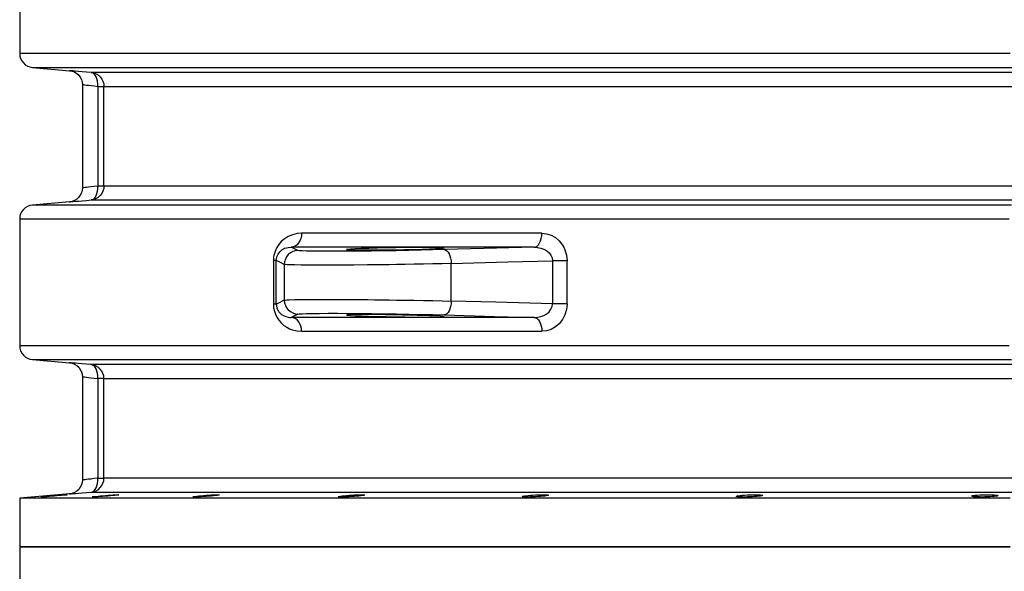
# Model space of a CAD drawing. Header units: millimetres. Extents: x 196 to 1773810, y -221320 to 153872.
# Tile 47 of 256: x 1114445 to 1115152, y -201662 to -201266. Entities that reach past the tile are written whole.
import ezdxf

# ---------------------------------------------------------------- set-up
doc = ezdxf.new("R2010")
doc.units = ezdxf.units.MM
doc.layers.add('00_Основной', color=163, linetype='Continuous', lineweight=40)

msp = doc.modelspace()

# ---------------------------------------------------------------- linework, layer by layer
at = {"layer": '00_Основной', "color": 252, "lineweight": 25, "ltscale": 10}
for p, q in [((1114444.64, -201199.16, 0.2), (1114444.64, -201290.35, 0.2)), ((1114453.77, -201300.31, 0.2), (1114480.51, -201302.64, 0.2)), ((1114489.64, -201312.56, 0.2), (1114489.64, -201386.95, 0.2)), ((1114500.72, -201313.91, 0.2), (1114500.72, -201385.6, 0.2)), ((1114505.15, -201385.6, 0.2), (1114505.15, -201313.91, 0.2)), ((1114480.51, -201396.85, 0.2), (1114453.77, -201399.2, 0.2)), ((1114444.64, -201409.16, 0.2), (1114444.64, -201500.33, 0.2)), ((1114644.5, -201431.9, 0.2), (1114639.64, -201429.51, 0.2)), ((1114626.87, -201439.09, 0.2), (1114626.87, -201470.4, 0.2)), ((1114628.96, -201470.4, 0.2), (1114628.96, -201439.09, 0.2)), ((1114634.69, -201441.9, 0.2), (1114634.69, -201467.61, 0.2)), ((1114754.65, -201468.22, 0.2), (1114754.65, -201441.28, 0.2)), ((1114827.26, -201439.29, 0.2), (1114827.26, -201470.22, 0.2)), ((1114837.75, -201470.22, 0.2), (1114837.75, -201439.29, 0.2)), ((1114644.5, -201477.62, 0.2), (1114639.64, -201480, 0.2)), ((1114453.77, -201510.3, 0.2), (1114480.51, -201512.64, 0.2)), ((1114489.64, -201522.56, 0.2), (1114489.64, -201596.95, 0.2)), ((1114500.72, -201523.91, 0.2), (1114500.72, -201595.58, 0.2)), ((1114505.15, -201595.58, 0.2), (1114505.15, -201523.91, 0.2)), ((1114480.51, -201606.86, 0.2), (1114444.64, -201610, 0.2)), ((1114444.64, -201610, 0.2), (1114444.64, -201645, 0.2)), ((1114444.64, -201645, 0.2), (1114444.64, -201680, 0.2))]:
    msp.add_line(p, q, dxfattribs=at)
at = {"layer": '00_Основной', "color": 252, "lineweight": 25, "ltscale": 10, "elevation": 0.2}
for points in [[(1114444.64, -201290.35), (1114444.81, -201292.18), (1114445.32, -201293.96), (1114446.15, -201295.62), (1114447.26, -201297.09), (1114448.64, -201298.33), (1114450.22, -201299.31), (1114451.95, -201299.97), (1114453.77, -201300.31)], [(1115156.1, -201290.35), (1115133.76, -201290.35), (1115111.54, -201290.35), (1115089.46, -201290.35), (1115067.55, -201290.35), (1115045.8, -201290.35), (1115024.23, -201290.35), (1115002.86, -201290.35), (1114981.71, -201290.35), (1114960.78, -201290.35), (1114940.1, -201290.35), (1114919.66, -201290.35), (1114899.51, -201290.35), (1114879.64, -201290.35), (1114860.07, -201290.35), (1114840.81, -201290.35), (1114821.87, -201290.35), (1114803.26, -201290.35), (1114785.02, -201290.35), (1114767.14, -201290.35), (1114749.62, -201290.35), (1114732.49, -201290.35), (1114715.77, -201290.35), (1114699.46, -201290.35), (1114683.57, -201290.35), (1114668.1, -201290.35), (1114653.09, -201290.35), (1114638.53, -201290.35), (1114624.43, -201290.35), (1114610.8, -201290.35), (1114597.65, -201290.35), (1114585, -201290.35), (1114572.84, -201290.35), (1114561.2, -201290.35), (1114550.06, -201290.35), (1114539.47, -201290.35), (1114529.39, -201290.35), (1114519.85, -201290.35), (1114510.86, -201290.35), (1114502.42, -201290.35), (1114494.54, -201290.35), (1114487.23, -201290.35), (1114480.47, -201290.35), (1114474.29, -201290.35), (1114468.67, -201290.35), (1114463.65, -201290.35), (1114459.2, -201290.35), (1114455.35, -201290.35), (1114452.08, -201290.35), (1114449.41, -201290.35), (1114447.32, -201290.35), (1114445.83, -201290.35), (1114444.94, -201290.35), (1114444.64, -201290.35)], [(1114453.77, -201300.31), (1114454.07, -201300.31), (1114454.94, -201300.31), (1114456.42, -201300.31), (1114458.48, -201300.31), (1114461.14, -201300.31), (1114464.37, -201300.31), (1114468.18, -201300.31), (1114472.58, -201300.31), (1114477.56, -201300.31), (1114483.11, -201300.31), (1114489.22, -201300.31), (1114495.91, -201300.31), (1114503.14, -201300.31), (1114510.95, -201300.31), (1114519.3, -201300.31), (1114528.19, -201300.31), (1114537.63, -201300.31), (1114547.6, -201300.31), (1114558.1, -201300.31), (1114569.1, -201300.31), (1114580.63, -201300.31), (1114592.65, -201300.31), (1114605.17, -201300.31), (1114618.18, -201300.31), (1114631.67, -201300.31), (1114645.61, -201300.31), (1114660.03, -201300.31), (1114674.89, -201300.31), (1114690.19, -201300.31), (1114705.91, -201300.31), (1114722.05, -201300.31), (1114738.6, -201300.31), (1114755.55, -201300.31), (1114772.88, -201300.31), (1114790.58, -201300.31), (1114808.64, -201300.31), (1114827.04, -201300.31), (1114845.78, -201300.31), (1114864.84, -201300.31), (1114884.2, -201300.31), (1114903.87, -201300.31), (1114923.81, -201300.31), (1114944.02, -201300.31), (1114964.5, -201300.31), (1114985.2, -201300.31), (1115006.14, -201300.31), (1115027.28, -201300.31), (1115048.61, -201300.31), (1115070.14, -201300.31), (1115091.83, -201300.31), (1115113.68, -201300.31), (1115135.66, -201300.31), (1115157.76, -201300.31)], [(1114480.51, -201302.64), (1114482.22, -201302.95), (1114483.94, -201303.58), (1114485.58, -201304.56), (1114487.02, -201305.86), (1114488.17, -201307.39), (1114489.01, -201309.1), (1114489.48, -201310.86), (1114489.64, -201312.6)], [(1114496.03, -201303.95), (1114492.62, -201303.67), (1114489.54, -201303.4), (1114486.88, -201303.17), (1114484.63, -201302.99), (1114482.85, -201302.84), (1114481.57, -201302.73), (1114480.78, -201302.66), (1114480.51, -201302.64)], [(1115168.7, -201303.95), (1115148.12, -201303.95), (1115127.66, -201303.95), (1115107.31, -201303.95), (1115087.1, -201303.95), (1115067.05, -201303.95), (1115047.16, -201303.95), (1115027.43, -201303.95), (1115007.9, -201303.95), (1114988.57, -201303.95), (1114969.45, -201303.95), (1114950.55, -201303.95), (1114931.9, -201303.95), (1114913.5, -201303.95), (1114895.35, -201303.95), (1114877.48, -201303.95), (1114859.9, -201303.95), (1114842.62, -201303.95), (1114825.64, -201303.95), (1114808.99, -201303.95), (1114792.66, -201303.95), (1114776.69, -201303.95), (1114761.06, -201303.95), (1114745.78, -201303.95), (1114730.9, -201303.95), (1114716.38, -201303.95), (1114702.27, -201303.95), (1114688.55, -201303.95), (1114675.23, -201303.95), (1114662.35, -201303.95), (1114649.89, -201303.95), (1114637.85, -201303.95), (1114626.26, -201303.95), (1114615.13, -201303.95), (1114604.46, -201303.95), (1114594.25, -201303.95), (1114584.51, -201303.95), (1114575.25, -201303.95), (1114566.48, -201303.95), (1114558.18, -201303.95), (1114550.39, -201303.95), (1114543.09, -201303.95), (1114536.31, -201303.95), (1114530.03, -201303.95), (1114524.27, -201303.95), (1114519.02, -201303.95), (1114514.29, -201303.95), (1114510.1, -201303.95), (1114506.42, -201303.95), (1114503.27, -201303.95), (1114500.66, -201303.95), (1114498.59, -201303.95), (1114497.04, -201303.95), (1114496.03, -201303.95)], [(1114496.03, -201303.95), (1114497.85, -201304.29), (1114499.58, -201304.95), (1114501.16, -201305.91), (1114502.52, -201307.17), (1114503.64, -201308.64), (1114504.47, -201310.28), (1114504.98, -201312.08), (1114505.15, -201313.91)], [(1114500.72, -201313.91), (1114500.73, -201312.04), (1114500.55, -201310.22), (1114500.15, -201308.53), (1114499.6, -201307.04), (1114498.87, -201305.8), (1114498.02, -201304.85), (1114497.05, -201304.23), (1114496.03, -201303.95)], [(1114489.64, -201312.6), (1114489.82, -201312.63), (1114490.38, -201312.68), (1114491.29, -201312.8), (1114492.59, -201312.95), (1114494.1, -201313.13), (1114495.96, -201313.35), (1114498.18, -201313.61), (1114500.72, -201313.91)], [(1114500.72, -201313.91), (1114501.66, -201313.91), (1114502.51, -201313.91), (1114503.26, -201313.91), (1114503.89, -201313.91), (1114504.4, -201313.91), (1114504.8, -201313.91), (1114505.04, -201313.91), (1114505.15, -201313.91)], [(1114505.15, -201313.91), (1114506.15, -201313.91), (1114507.68, -201313.91), (1114509.74, -201313.91), (1114512.32, -201313.91), (1114515.44, -201313.91), (1114519.06, -201313.91), (1114523.22, -201313.91), (1114527.9, -201313.91), (1114533.08, -201313.91), (1114538.78, -201313.91), (1114544.98, -201313.91), (1114551.7, -201313.91), (1114558.91, -201313.91), (1114566.62, -201313.91), (1114574.8, -201313.91), (1114583.48, -201313.91), (1114592.64, -201313.91), (1114602.28, -201313.91), (1114612.38, -201313.91), (1114622.94, -201313.91), (1114633.94, -201313.91), (1114645.4, -201313.91), (1114657.3, -201313.91), (1114669.62, -201313.91), (1114682.36, -201313.91), (1114695.52, -201313.91), (1114709.08, -201313.91), (1114723.05, -201313.91), (1114737.4, -201313.91), (1114752.14, -201313.91), (1114767.22, -201313.91), (1114782.69, -201313.91), (1114798.49, -201313.91), (1114814.62, -201313.91), (1114831.09, -201313.91), (1114847.88, -201313.91), (1114864.97, -201313.91), (1114882.35, -201313.91), (1114900.02, -201313.91), (1114917.96, -201313.91), (1114936.16, -201313.91), (1114954.6, -201313.91), (1114973.28, -201313.91), (1114992.2, -201313.91), (1115011.32, -201313.91), (1115030.63, -201313.91), (1115050.14, -201313.91), (1115069.8, -201313.91), (1115089.64, -201313.91), (1115109.63, -201313.91), (1115129.75, -201313.91), (1115149.98, -201313.91), (1115170.33, -201313.91)], [(1114489.64, -201386.91), (1114489.48, -201388.63), (1114489.01, -201390.41), (1114488.17, -201392.12), (1114487.02, -201393.65), (1114485.58, -201394.95), (1114483.94, -201395.92), (1114482.22, -201396.56), (1114480.51, -201396.85)], [(1114500.72, -201385.6), (1114498.18, -201385.89), (1114495.98, -201386.16), (1114494.12, -201386.37), (1114492.59, -201386.56), (1114491.31, -201386.71), (1114490.38, -201386.81), (1114489.82, -201386.88), (1114489.64, -201386.91), (1114489.64, -201386.91)], [(1114505.15, -201385.6), (1114504.98, -201387.43), (1114504.47, -201389.21), (1114503.64, -201390.87), (1114502.52, -201392.34), (1114501.16, -201393.58), (1114499.58, -201394.56), (1114497.85, -201395.22), (1114496.03, -201395.56)], [(1114496.03, -201395.56), (1114497.05, -201395.28), (1114498.02, -201394.66), (1114498.87, -201393.7), (1114499.6, -201392.46), (1114500.15, -201390.97), (1114500.55, -201389.29), (1114500.73, -201387.47), (1114500.72, -201385.6)], [(1114505.15, -201385.6), (1114505.04, -201385.6), (1114504.8, -201385.6), (1114504.4, -201385.6), (1114503.89, -201385.6), (1114503.26, -201385.6), (1114502.51, -201385.6), (1114501.66, -201385.6), (1114500.72, -201385.6)], [(1115170.33, -201385.6), (1115149.98, -201385.6), (1115129.75, -201385.6), (1115109.63, -201385.6), (1115089.64, -201385.6), (1115069.8, -201385.6), (1115050.14, -201385.6), (1115030.63, -201385.6), (1115011.32, -201385.6), (1114992.2, -201385.6), (1114973.28, -201385.6), (1114954.6, -201385.6), (1114936.16, -201385.6), (1114917.96, -201385.6), (1114900.02, -201385.6), (1114882.35, -201385.6), (1114864.97, -201385.6), (1114847.88, -201385.6), (1114831.09, -201385.6), (1114814.62, -201385.6), (1114798.49, -201385.6), (1114782.69, -201385.6), (1114767.22, -201385.6), (1114752.14, -201385.6), (1114737.4, -201385.6), (1114723.05, -201385.6), (1114709.08, -201385.6), (1114695.52, -201385.6), (1114682.36, -201385.6), (1114669.62, -201385.6), (1114657.3, -201385.6), (1114645.4, -201385.6), (1114633.94, -201385.6), (1114622.94, -201385.6), (1114612.38, -201385.6), (1114602.28, -201385.6), (1114592.64, -201385.6), (1114583.48, -201385.6), (1114574.8, -201385.6), (1114566.62, -201385.6), (1114558.91, -201385.6), (1114551.7, -201385.6), (1114544.98, -201385.6), (1114538.78, -201385.6), (1114533.08, -201385.6), (1114527.9, -201385.6), (1114523.22, -201385.6), (1114519.06, -201385.6), (1114515.44, -201385.6), (1114512.32, -201385.6), (1114509.74, -201385.6), (1114507.68, -201385.6), (1114506.15, -201385.6), (1114505.15, -201385.6)], [(1114453.77, -201399.2), (1114451.95, -201399.54), (1114450.22, -201400.2), (1114448.64, -201401.16), (1114447.26, -201402.4), (1114446.15, -201403.88), (1114445.32, -201405.54), (1114444.81, -201407.33), (1114444.64, -201409.16)], [(1115157.06, -201399.2), (1115134.84, -201399.2), (1115112.77, -201399.2), (1115090.83, -201399.2), (1115069.06, -201399.2), (1115047.44, -201399.2), (1115026.02, -201399.2), (1115004.78, -201399.2), (1114983.77, -201399.2), (1114962.98, -201399.2), (1114942.45, -201399.2), (1114922.16, -201399.2), (1114902.15, -201399.2), (1114882.42, -201399.2), (1114862.99, -201399.2), (1114843.89, -201399.2), (1114825.09, -201399.2), (1114806.63, -201399.2), (1114788.54, -201399.2), (1114770.8, -201399.2), (1114753.44, -201399.2), (1114736.47, -201399.2), (1114719.89, -201399.2), (1114703.74, -201399.2), (1114688, -201399.2), (1114672.69, -201399.2), (1114657.83, -201399.2), (1114643.42, -201399.2), (1114629.48, -201399.2), (1114616.01, -201399.2), (1114603.02, -201399.2), (1114590.54, -201399.2), (1114578.54, -201399.2), (1114567.06, -201399.2), (1114556.09, -201399.2), (1114545.65, -201399.2), (1114535.74, -201399.2), (1114526.36, -201399.2), (1114517.54, -201399.2), (1114509.27, -201399.2), (1114501.55, -201399.2), (1114494.4, -201399.2), (1114487.81, -201399.2), (1114481.78, -201399.2), (1114476.35, -201399.2), (1114471.48, -201399.2), (1114467.2, -201399.2), (1114463.52, -201399.2), (1114460.42, -201399.2), (1114457.9, -201399.2), (1114455.99, -201399.2), (1114454.66, -201399.2), (1114453.92, -201399.2), (1114453.77, -201399.2)], [(1114480.51, -201396.85), (1114480.51, -201396.85), (1114480.78, -201396.84), (1114481.56, -201396.77), (1114482.85, -201396.67), (1114484.64, -201396.52), (1114486.88, -201396.34), (1114489.54, -201396.11), (1114492.62, -201395.84), (1114496.03, -201395.56)], [(1114496.03, -201395.56), (1114497.04, -201395.56), (1114498.59, -201395.56), (1114500.66, -201395.56), (1114503.27, -201395.56), (1114506.42, -201395.56), (1114510.1, -201395.56), (1114514.29, -201395.56), (1114519.02, -201395.56), (1114524.27, -201395.56), (1114530.03, -201395.56), (1114536.31, -201395.56), (1114543.09, -201395.56), (1114550.39, -201395.56), (1114558.18, -201395.56), (1114566.48, -201395.56), (1114575.25, -201395.56), (1114584.51, -201395.56), (1114594.25, -201395.56), (1114604.46, -201395.56), (1114615.13, -201395.56), (1114626.26, -201395.56), (1114637.85, -201395.56), (1114649.89, -201395.56), (1114662.35, -201395.56), (1114675.23, -201395.56), (1114688.55, -201395.56), (1114702.27, -201395.56), (1114716.38, -201395.56), (1114730.9, -201395.56), (1114745.78, -201395.56), (1114761.06, -201395.56), (1114776.69, -201395.56), (1114792.66, -201395.56), (1114808.99, -201395.56), (1114825.64, -201395.56), (1114842.62, -201395.56), (1114859.9, -201395.56), (1114877.48, -201395.56), (1114895.35, -201395.56), (1114913.5, -201395.56), (1114931.9, -201395.56), (1114950.55, -201395.56), (1114969.45, -201395.56), (1114988.57, -201395.56), (1115007.9, -201395.56), (1115027.43, -201395.56), (1115047.16, -201395.56), (1115067.05, -201395.56), (1115087.1, -201395.56), (1115107.31, -201395.56), (1115127.66, -201395.56), (1115148.12, -201395.56), (1115168.7, -201395.56)], [(1114444.64, -201409.16), (1114444.8, -201409.16), (1114445.54, -201409.16), (1114446.88, -201409.16), (1114448.82, -201409.16), (1114451.36, -201409.16), (1114454.5, -201409.16), (1114458.23, -201409.16), (1114462.55, -201409.16), (1114467.47, -201409.16), (1114472.96, -201409.16), (1114479.04, -201409.16), (1114485.7, -201409.16), (1114492.94, -201409.16), (1114500.73, -201409.16), (1114509.1, -201409.16), (1114518.02, -201409.16), (1114527.49, -201409.16), (1114537.5, -201409.16), (1114548.06, -201409.16), (1114559.14, -201409.16), (1114570.75, -201409.16), (1114582.87, -201409.16), (1114595.5, -201409.16), (1114608.62, -201409.16), (1114622.23, -201409.16), (1114636.33, -201409.16), (1114650.88, -201409.16), (1114665.9, -201409.16), (1114681.37, -201409.16), (1114697.27, -201409.16), (1114713.61, -201409.16), (1114730.35, -201409.16), (1114747.51, -201409.16), (1114765.05, -201409.16), (1114782.97, -201409.16), (1114801.27, -201409.16), (1114819.91, -201409.16), (1114838.9, -201409.16), (1114858.22, -201409.16), (1114877.85, -201409.16), (1114897.79, -201409.16), (1114918.01, -201409.16), (1114938.52, -201409.16), (1114959.27, -201409.16), (1114980.27, -201409.16), (1115001.51, -201409.16), (1115022.97, -201409.16), (1115044.62, -201409.16), (1115066.46, -201409.16), (1115088.48, -201409.16), (1115110.64, -201409.16), (1115132.95, -201409.16), (1115155.39, -201409.16)], [(1114647.12, -201419.5), (1114643.82, -201419.77), (1114640.63, -201420.54), (1114637.4, -201421.88), (1114634.49, -201423.75), (1114632.47, -201425.52), (1114630.74, -201427.52), (1114629.3, -201429.73), (1114628.3, -201431.82), (1114627.55, -201434.07), (1114627.25, -201435.32), (1114627.04, -201436.58), (1114626.87, -201439.09)], [(1114647.12, -201419.5), (1114646.98, -201421.42), (1114646.56, -201423.27), (1114645.86, -201424.98), (1114644.95, -201426.49), (1114643.82, -201427.73), (1114642.52, -201428.68), (1114641.12, -201429.27), (1114639.64, -201429.51)], [(1114819.7, -201419.5), (1114804.98, -201419.5), (1114790.48, -201419.5), (1114776.2, -201419.5), (1114762.16, -201419.5), (1114748.36, -201419.5), (1114734.78, -201419.5), (1114721.47, -201419.5), (1114708.4, -201419.5), (1114695.61, -201419.5), (1114683.08, -201419.5), (1114670.81, -201419.5), (1114658.82, -201419.5), (1114647.12, -201419.5)], [(1114814.16, -201429.51), (1114815.24, -201429.27), (1114816.28, -201428.68), (1114817.24, -201427.73), (1114818.08, -201426.49), (1114818.77, -201424.98), (1114819.28, -201423.27), (1114819.59, -201421.42), (1114819.7, -201419.5)], [(1114819.7, -201419.5), (1114823.06, -201419.86), (1114826.3, -201420.9), (1114829.4, -201422.62), (1114832.12, -201424.98), (1114834.48, -201427.96), (1114835.43, -201429.62), (1114836.24, -201431.4), (1114837.37, -201435.25), (1114837.75, -201439.29)], [(1114628.96, -201439.09), (1114629.04, -201437.81), (1114629.31, -201436.56), (1114629.72, -201435.44), (1114630.24, -201434.42), (1114631.53, -201432.76), (1114633, -201431.48), (1114635.13, -201430.33), (1114637.36, -201429.69), (1114639.64, -201429.51)], [(1114644.5, -201431.9), (1114642.58, -201432.12), (1114640.73, -201432.71), (1114639.04, -201433.64), (1114637.55, -201434.89), (1114636.34, -201436.4), (1114635.44, -201438.12), (1114634.87, -201439.97), (1114634.69, -201441.9)], [(1114814.16, -201429.51), (1114799.27, -201429.51), (1114784.6, -201429.51), (1114770.17, -201429.51), (1114755.98, -201429.51), (1114742, -201429.51), (1114728.29, -201429.51), (1114714.83, -201429.51), (1114701.62, -201429.51), (1114688.68, -201429.51), (1114676.01, -201429.51), (1114663.6, -201429.51), (1114651.48, -201429.51), (1114639.64, -201429.51)], [(1114749.48, -201431.29), (1114741.41, -201431.5), (1114732.94, -201431.7), (1114724.12, -201431.87), (1114715.12, -201432.04), (1114706.13, -201432.16), (1114697.26, -201432.28), (1114688.72, -201432.36), (1114680.56, -201432.42), (1114672.97, -201432.44), (1114666.09, -201432.44), (1114659.99, -201432.43), (1114654.78, -201432.38), (1114650.58, -201432.29), (1114647.43, -201432.17), (1114645.4, -201432.05), (1114644.5, -201431.9)], [(1114814.16, -201429.51), (1114777.94, -201430.5), (1114749.48, -201431.29)], [(1114749.48, -201431.29), (1114750.46, -201431.5), (1114751.4, -201432.08), (1114752.28, -201433.01), (1114753.05, -201434.25), (1114753.69, -201435.76), (1114754.18, -201437.48), (1114754.51, -201439.34), (1114754.65, -201441.28)], [(1114814.16, -201429.51), (1114816.6, -201429.66), (1114818.97, -201430.14), (1114821.2, -201430.98), (1114823.21, -201432.14), (1114824.92, -201433.6), (1114826.22, -201435.32), (1114827.01, -201437.25), (1114827.26, -201439.29)], [(1114628.96, -201439.09), (1114628.9, -201439.09), (1114628.78, -201439.09), (1114628.61, -201439.09), (1114628.37, -201439.09), (1114628.07, -201439.09), (1114627.72, -201439.09), (1114627.32, -201439.09), (1114626.87, -201439.09)], [(1114634.69, -201441.9), (1114631.47, -201440.28), (1114628.96, -201439.09)], [(1114754.65, -201441.28), (1114748.03, -201441.43), (1114741.34, -201441.58), (1114734.65, -201441.72), (1114728.06, -201441.83), (1114721.58, -201441.93), (1114715.3, -201442.03), (1114710.1, -201442.1), (1114704.82, -201442.17), (1114699.63, -201442.22), (1114694.54, -201442.28), (1114684.7, -201442.36), (1114675.47, -201442.42), (1114666.99, -201442.45), (1114659.34, -201442.45), (1114652.64, -201442.42), (1114646.8, -201442.36), (1114641.96, -201442.3), (1114638.24, -201442.18), (1114636.45, -201442.1), (1114635.27, -201442), (1114634.69, -201441.9)], [(1114754.65, -201441.28), (1114795.32, -201440.16), (1114827.26, -201439.29)], [(1114837.75, -201439.29), (1114836.55, -201439.29), (1114835.26, -201439.29), (1114833.92, -201439.29), (1114832.56, -201439.29), (1114831.17, -201439.29), (1114829.82, -201439.29), (1114828.5, -201439.29), (1114827.26, -201439.29)], [(1114626.87, -201470.4), (1114627.04, -201472.99), (1114627.55, -201475.43), (1114628.31, -201477.7), (1114629.28, -201479.74), (1114630.74, -201481.98), (1114632.46, -201483.96), (1114634.46, -201485.74), (1114636.42, -201487.07), (1114638.47, -201488.14), (1114640.6, -201488.96), (1114643.8, -201489.74), (1114647.12, -201489.99)], [(1114628.96, -201470.4), (1114628.9, -201470.4), (1114628.78, -201470.4), (1114628.61, -201470.4), (1114628.37, -201470.4), (1114628.07, -201470.4), (1114627.72, -201470.4), (1114627.32, -201470.4), (1114626.87, -201470.4)], [(1114634.69, -201467.61), (1114631.47, -201469.23), (1114628.96, -201470.4)], [(1114628.96, -201470.4), (1114628.99, -201471.26), (1114629.12, -201472.12), (1114629.24, -201472.69), (1114629.41, -201473.26), (1114629.61, -201473.8), (1114629.86, -201474.36), (1114630.14, -201474.89), (1114630.47, -201475.43), (1114630.84, -201475.95), (1114631.19, -201476.39), (1114631.6, -201476.82), (1114632.04, -201477.25), (1114632.53, -201477.67), (1114633.07, -201478.07), (1114633.64, -201478.43), (1114634.59, -201478.94), (1114635.85, -201479.44), (1114637.38, -201479.82), (1114638.68, -201479.97), (1114639.64, -201480)], [(1114634.69, -201467.61), (1114635.25, -201467.49), (1114636.45, -201467.41), (1114638.24, -201467.33), (1114642, -201467.22), (1114646.94, -201467.13), (1114652.94, -201467.09), (1114659.86, -201467.06), (1114667.57, -201467.06), (1114675.89, -201467.09), (1114684.97, -201467.14), (1114694.66, -201467.23), (1114699.71, -201467.28), (1114704.86, -201467.34), (1114710.1, -201467.41), (1114715.3, -201467.48), (1114721.58, -201467.57), (1114728.05, -201467.68), (1114734.65, -201467.79), (1114741.34, -201467.92), (1114748.03, -201468.06), (1114754.65, -201468.22)], [(1114634.69, -201467.61), (1114634.87, -201469.54), (1114635.44, -201471.39), (1114636.34, -201473.11), (1114637.55, -201474.61), (1114639.04, -201475.86), (1114640.73, -201476.8), (1114642.58, -201477.39), (1114644.5, -201477.62)], [(1114754.65, -201468.22), (1114754.51, -201470.16), (1114754.18, -201472.03), (1114753.69, -201473.75), (1114753.05, -201475.26), (1114752.28, -201476.5), (1114751.4, -201477.43), (1114750.46, -201478.01), (1114749.48, -201478.22)], [(1114827.26, -201470.22), (1114786.6, -201469.1), (1114754.65, -201468.22)], [(1114814.16, -201480), (1114816.6, -201479.84), (1114818.97, -201479.35), (1114821.21, -201478.52), (1114823.21, -201477.36), (1114824.92, -201475.91), (1114826.22, -201474.18), (1114827.02, -201472.25), (1114827.26, -201470.22)], [(1114837.75, -201470.22), (1114837.37, -201474.26), (1114836.24, -201478.12), (1114834.48, -201481.56), (1114832.12, -201484.54), (1114829.38, -201486.88), (1114826.3, -201488.61), (1114823.06, -201489.65), (1114819.7, -201489.99)], [(1114837.75, -201470.22), (1114836.55, -201470.22), (1114835.26, -201470.22), (1114833.92, -201470.22), (1114832.56, -201470.22), (1114831.17, -201470.22), (1114829.82, -201470.22), (1114828.5, -201470.22), (1114827.26, -201470.22)], [(1114644.5, -201477.62), (1114645.4, -201477.46), (1114647.43, -201477.32), (1114650.58, -201477.22), (1114654.78, -201477.14), (1114659.99, -201477.08), (1114666.09, -201477.05), (1114672.97, -201477.05), (1114680.56, -201477.09), (1114688.72, -201477.15), (1114697.26, -201477.23), (1114706.13, -201477.35), (1114715.12, -201477.47), (1114724.12, -201477.63), (1114732.94, -201477.81), (1114741.41, -201478.01), (1114749.48, -201478.22)], [(1114749.48, -201478.22), (1114785.71, -201479.22), (1114814.16, -201480)], [(1114814.16, -201480), (1114799.27, -201480), (1114784.6, -201480), (1114770.17, -201480), (1114755.98, -201480), (1114742, -201480), (1114728.29, -201480), (1114714.83, -201480), (1114701.62, -201480), (1114688.68, -201480), (1114676.01, -201480), (1114663.6, -201480), (1114651.48, -201480), (1114639.64, -201480)], [(1114647.12, -201489.99), (1114646.98, -201488.07), (1114646.56, -201486.22), (1114645.86, -201484.52), (1114644.95, -201483.02), (1114643.82, -201481.78), (1114642.52, -201480.83), (1114641.12, -201480.24), (1114639.64, -201480)], [(1114814.16, -201480), (1114815.24, -201480.24), (1114816.28, -201480.83), (1114817.24, -201481.78), (1114818.08, -201483.02), (1114818.77, -201484.52), (1114819.28, -201486.22), (1114819.59, -201488.07), (1114819.7, -201489.99)], [(1114647.12, -201489.99), (1114658.82, -201489.99), (1114670.81, -201489.99), (1114683.08, -201489.99), (1114695.61, -201489.99), (1114708.4, -201489.99), (1114721.47, -201489.99), (1114734.78, -201489.99), (1114748.36, -201489.99), (1114762.16, -201489.99), (1114776.2, -201489.99), (1114790.48, -201489.99), (1114804.98, -201489.99), (1114819.7, -201489.99)], [(1114444.64, -201500.33), (1114444.81, -201502.18), (1114445.32, -201503.96), (1114446.15, -201505.62), (1114447.26, -201507.09), (1114448.64, -201508.34), (1114450.22, -201509.31), (1114451.95, -201509.97), (1114453.77, -201510.3)], [(1115155.39, -201500.33), (1115132.95, -201500.33), (1115110.64, -201500.33), (1115088.48, -201500.33), (1115066.46, -201500.33), (1115044.62, -201500.33), (1115022.97, -201500.33), (1115001.51, -201500.33), (1114980.27, -201500.33), (1114959.27, -201500.33), (1114938.52, -201500.33), (1114918.01, -201500.33), (1114897.79, -201500.33), (1114877.85, -201500.33), (1114858.22, -201500.33), (1114838.9, -201500.33), (1114819.91, -201500.33), (1114801.27, -201500.33), (1114782.97, -201500.33), (1114765.05, -201500.33), (1114747.51, -201500.33), (1114730.35, -201500.33), (1114713.61, -201500.33), (1114697.27, -201500.33), (1114681.37, -201500.33), (1114665.9, -201500.33), (1114650.88, -201500.33), (1114636.33, -201500.33), (1114622.23, -201500.33), (1114608.62, -201500.33), (1114595.5, -201500.33), (1114582.87, -201500.33), (1114570.75, -201500.33), (1114559.14, -201500.33), (1114548.06, -201500.33), (1114537.5, -201500.33), (1114527.49, -201500.33), (1114518.02, -201500.33), (1114509.1, -201500.33), (1114500.73, -201500.33), (1114492.94, -201500.33), (1114485.7, -201500.33), (1114479.04, -201500.33), (1114472.96, -201500.33), (1114467.47, -201500.33), (1114462.55, -201500.33), (1114458.23, -201500.33), (1114454.5, -201500.33), (1114451.36, -201500.33), (1114448.82, -201500.33), (1114446.88, -201500.33), (1114445.54, -201500.33), (1114444.8, -201500.33), (1114444.64, -201500.33)], [(1114453.77, -201510.3), (1114453.92, -201510.3), (1114454.66, -201510.3), (1114455.99, -201510.3), (1114457.9, -201510.3), (1114460.42, -201510.3), (1114463.52, -201510.3), (1114467.2, -201510.3), (1114471.48, -201510.3), (1114476.35, -201510.3), (1114481.78, -201510.3), (1114487.81, -201510.3), (1114494.4, -201510.3), (1114501.55, -201510.3), (1114509.27, -201510.3), (1114517.54, -201510.3), (1114526.36, -201510.3), (1114535.74, -201510.3), (1114545.65, -201510.3), (1114556.09, -201510.3), (1114567.06, -201510.3), (1114578.54, -201510.3), (1114590.54, -201510.3), (1114603.02, -201510.3), (1114616.01, -201510.3), (1114629.48, -201510.3), (1114643.42, -201510.3), (1114657.83, -201510.3), (1114672.69, -201510.3), (1114688, -201510.3), (1114703.74, -201510.3), (1114719.89, -201510.3), (1114736.47, -201510.3), (1114753.44, -201510.3), (1114770.8, -201510.3), (1114788.54, -201510.3), (1114806.63, -201510.3), (1114825.09, -201510.3), (1114843.89, -201510.3), (1114862.99, -201510.3), (1114882.42, -201510.3), (1114902.15, -201510.3), (1114922.16, -201510.3), (1114942.45, -201510.3), (1114962.98, -201510.3), (1114983.77, -201510.3), (1115004.78, -201510.3), (1115026.02, -201510.3), (1115047.44, -201510.3), (1115069.06, -201510.3), (1115090.83, -201510.3), (1115112.77, -201510.3), (1115134.84, -201510.3), (1115157.06, -201510.3)], [(1114480.51, -201512.64), (1114482.22, -201512.95), (1114483.94, -201513.58), (1114485.58, -201514.56), (1114487.02, -201515.84), (1114488.17, -201517.39), (1114489.01, -201519.1), (1114489.48, -201520.86), (1114489.64, -201522.6)], [(1114496.03, -201513.95), (1114492.62, -201513.67), (1114489.56, -201513.4), (1114486.88, -201513.18), (1114484.63, -201512.99), (1114482.85, -201512.84), (1114481.57, -201512.72), (1114480.78, -201512.67), (1114480.51, -201512.64)], [(1115168.7, -201513.95), (1115148.12, -201513.95), (1115127.66, -201513.95), (1115107.31, -201513.95), (1115087.1, -201513.95), (1115067.05, -201513.95), (1115047.16, -201513.95), (1115027.43, -201513.95), (1115007.9, -201513.95), (1114988.57, -201513.95), (1114969.45, -201513.95), (1114950.55, -201513.95), (1114931.9, -201513.95), (1114913.5, -201513.95), (1114895.35, -201513.95), (1114877.48, -201513.95), (1114859.9, -201513.95), (1114842.62, -201513.95), (1114825.64, -201513.95), (1114808.99, -201513.95), (1114792.66, -201513.95), (1114776.69, -201513.95), (1114761.06, -201513.95), (1114745.78, -201513.95), (1114730.9, -201513.95), (1114716.38, -201513.95), (1114702.27, -201513.95), (1114688.55, -201513.95), (1114675.23, -201513.95), (1114662.35, -201513.95), (1114649.89, -201513.95), (1114637.85, -201513.95), (1114626.26, -201513.95), (1114615.13, -201513.95), (1114604.46, -201513.95), (1114594.25, -201513.95), (1114584.51, -201513.95), (1114575.25, -201513.95), (1114566.48, -201513.95), (1114558.18, -201513.95), (1114550.39, -201513.95), (1114543.09, -201513.95), (1114536.31, -201513.95), (1114530.03, -201513.95), (1114524.27, -201513.95), (1114519.02, -201513.95), (1114514.29, -201513.95), (1114510.1, -201513.95), (1114506.42, -201513.95), (1114503.27, -201513.95), (1114500.66, -201513.95), (1114498.59, -201513.95), (1114497.04, -201513.95), (1114496.03, -201513.95)], [(1114505.15, -201523.91), (1114504.98, -201522.08), (1114504.47, -201520.29), (1114503.64, -201518.64), (1114502.52, -201517.15), (1114501.16, -201515.91), (1114499.58, -201514.95), (1114497.85, -201514.29), (1114496.03, -201513.95)], [(1114500.72, -201523.91), (1114500.73, -201522.04), (1114500.55, -201520.22), (1114500.15, -201518.53), (1114499.6, -201517.04), (1114498.87, -201515.8), (1114498.02, -201514.85), (1114497.05, -201514.23), (1114496.03, -201513.95)], [(1114489.64, -201522.6), (1114489.82, -201522.63), (1114490.38, -201522.68), (1114491.29, -201522.8), (1114492.59, -201522.95), (1114494.1, -201523.12), (1114495.96, -201523.35), (1114498.18, -201523.62), (1114500.72, -201523.91)], [(1114505.15, -201523.91), (1114505.04, -201523.91), (1114504.8, -201523.91), (1114504.4, -201523.91), (1114503.89, -201523.91), (1114503.26, -201523.91), (1114502.51, -201523.91), (1114501.66, -201523.91), (1114500.72, -201523.91)], [(1114505.15, -201523.91), (1114506.15, -201523.91), (1114507.68, -201523.91), (1114509.74, -201523.91), (1114512.32, -201523.91), (1114515.44, -201523.91), (1114519.06, -201523.91), (1114523.22, -201523.91), (1114527.9, -201523.91), (1114533.08, -201523.91), (1114538.78, -201523.91), (1114544.98, -201523.91), (1114551.7, -201523.91), (1114558.91, -201523.91), (1114566.62, -201523.91), (1114574.8, -201523.91), (1114583.48, -201523.91), (1114592.64, -201523.91), (1114602.28, -201523.91), (1114612.38, -201523.91), (1114622.94, -201523.91), (1114633.94, -201523.91), (1114645.4, -201523.91), (1114657.3, -201523.91), (1114669.62, -201523.91), (1114682.36, -201523.91), (1114695.52, -201523.91), (1114709.08, -201523.91), (1114723.05, -201523.91), (1114737.4, -201523.91), (1114752.14, -201523.91), (1114767.22, -201523.91), (1114782.69, -201523.91), (1114798.49, -201523.91), (1114814.62, -201523.91), (1114831.09, -201523.91), (1114847.88, -201523.91), (1114864.97, -201523.91), (1114882.35, -201523.91), (1114900.02, -201523.91), (1114917.96, -201523.91), (1114936.16, -201523.91), (1114954.6, -201523.91), (1114973.28, -201523.91), (1114992.2, -201523.91), (1115011.32, -201523.91), (1115030.63, -201523.91), (1115050.14, -201523.91), (1115069.8, -201523.91), (1115089.64, -201523.91), (1115109.63, -201523.91), (1115129.75, -201523.91), (1115149.98, -201523.91), (1115170.33, -201523.91)], [(1114489.64, -201596.9), (1114489.48, -201598.63), (1114489.01, -201600.4), (1114488.17, -201602.12), (1114487.02, -201603.66), (1114485.58, -201604.95), (1114483.94, -201605.93), (1114482.22, -201606.56), (1114480.51, -201606.86)], [(1114500.72, -201595.58), (1114498.18, -201595.89), (1114495.98, -201596.15), (1114494.12, -201596.37), (1114492.59, -201596.56), (1114491.31, -201596.71), (1114490.38, -201596.81), (1114489.82, -201596.88), (1114489.64, -201596.9), (1114489.64, -201596.9)], [(1114496.03, -201605.54), (1114497.85, -201605.22), (1114499.58, -201604.56), (1114501.16, -201603.58), (1114502.52, -201602.34), (1114503.64, -201600.88), (1114504.47, -201599.21), (1114504.98, -201597.43), (1114505.15, -201595.58)], [(1114496.03, -201605.54), (1114497.05, -201605.28), (1114498.02, -201604.66), (1114498.87, -201603.7), (1114499.6, -201602.46), (1114500.15, -201600.97), (1114500.55, -201599.3), (1114500.73, -201597.48), (1114500.72, -201595.58)], [(1114500.72, -201595.58), (1114501.66, -201595.58), (1114502.51, -201595.58), (1114503.26, -201595.58), (1114503.89, -201595.58), (1114504.4, -201595.58), (1114504.8, -201595.58), (1114505.04, -201595.58), (1114505.15, -201595.58)], [(1115170.33, -201595.58), (1115149.98, -201595.58), (1115129.75, -201595.58), (1115109.63, -201595.58), (1115089.64, -201595.58), (1115069.8, -201595.58), (1115050.14, -201595.58), (1115030.63, -201595.58), (1115011.32, -201595.58), (1114992.2, -201595.58), (1114973.28, -201595.58), (1114954.6, -201595.58), (1114936.16, -201595.58), (1114917.96, -201595.58), (1114900.02, -201595.58), (1114882.35, -201595.58), (1114864.97, -201595.58), (1114847.88, -201595.58), (1114831.09, -201595.58), (1114814.62, -201595.58), (1114798.49, -201595.58), (1114782.69, -201595.58), (1114767.22, -201595.58), (1114752.14, -201595.58), (1114737.4, -201595.58), (1114723.05, -201595.58), (1114709.08, -201595.58), (1114695.52, -201595.58), (1114682.36, -201595.58), (1114669.62, -201595.58), (1114657.3, -201595.58), (1114645.4, -201595.58), (1114633.94, -201595.58), (1114622.94, -201595.58), (1114612.38, -201595.58), (1114602.28, -201595.58), (1114592.64, -201595.58), (1114583.48, -201595.58), (1114574.8, -201595.58), (1114566.62, -201595.58), (1114558.91, -201595.58), (1114551.7, -201595.58), (1114544.98, -201595.58), (1114538.78, -201595.58), (1114533.08, -201595.58), (1114527.9, -201595.58), (1114523.22, -201595.58), (1114519.06, -201595.58), (1114515.44, -201595.58), (1114512.32, -201595.58), (1114509.74, -201595.58), (1114507.68, -201595.58), (1114506.15, -201595.58), (1114505.15, -201595.58)], [(1114480.51, -201606.86), (1114480.51, -201606.86), (1114480.78, -201606.84), (1114481.56, -201606.77), (1114482.85, -201606.66), (1114484.64, -201606.52), (1114486.88, -201606.32), (1114489.54, -201606.1), (1114492.62, -201605.84), (1114496.03, -201605.54)], [(1114496.03, -201605.54), (1114497.04, -201605.54), (1114498.59, -201605.54), (1114500.66, -201605.54), (1114503.27, -201605.54), (1114506.42, -201605.54), (1114510.1, -201605.54), (1114514.29, -201605.54), (1114519.02, -201605.54), (1114524.27, -201605.54), (1114530.03, -201605.54), (1114536.31, -201605.54), (1114543.09, -201605.54), (1114550.39, -201605.54), (1114558.18, -201605.54), (1114566.48, -201605.54), (1114575.25, -201605.54), (1114584.51, -201605.54), (1114594.25, -201605.54), (1114604.46, -201605.54), (1114615.13, -201605.54), (1114626.26, -201605.54), (1114637.85, -201605.54), (1114649.89, -201605.54), (1114662.35, -201605.54), (1114675.23, -201605.54), (1114688.55, -201605.54), (1114702.27, -201605.54), (1114716.38, -201605.54), (1114730.9, -201605.54), (1114745.78, -201605.54), (1114761.06, -201605.54), (1114776.69, -201605.54), (1114792.66, -201605.54), (1114808.99, -201605.54), (1114825.64, -201605.54), (1114842.62, -201605.54), (1114859.9, -201605.54), (1114877.48, -201605.54), (1114895.35, -201605.54), (1114913.5, -201605.54), (1114931.9, -201605.54), (1114950.55, -201605.54), (1114969.45, -201605.54), (1114988.57, -201605.54), (1115007.9, -201605.54), (1115027.43, -201605.54), (1115047.16, -201605.54), (1115067.05, -201605.54), (1115087.1, -201605.54), (1115107.31, -201605.54), (1115127.66, -201605.54), (1115148.12, -201605.54), (1115168.7, -201605.54)], [(1115156.1, -201610), (1115133.76, -201610), (1115111.54, -201610), (1115089.46, -201610), (1115067.55, -201610), (1115045.8, -201610), (1115024.23, -201610), (1115002.86, -201610), (1114981.71, -201610), (1114960.78, -201610), (1114940.1, -201610), (1114919.66, -201610), (1114899.51, -201610), (1114879.64, -201610), (1114860.07, -201610), (1114840.81, -201610), (1114821.87, -201610), (1114803.26, -201610), (1114785.02, -201610), (1114767.14, -201610), (1114749.62, -201610), (1114732.49, -201610), (1114715.77, -201610), (1114699.46, -201610), (1114683.57, -201610), (1114668.1, -201610), (1114653.09, -201610), (1114638.53, -201610), (1114624.43, -201610), (1114610.8, -201610), (1114597.65, -201610), (1114585, -201610), (1114572.84, -201610), (1114561.2, -201610), (1114550.06, -201610), (1114539.47, -201610), (1114529.39, -201610), (1114519.85, -201610), (1114510.86, -201610), (1114502.42, -201610), (1114494.54, -201610), (1114487.23, -201610), (1114480.47, -201610), (1114474.29, -201610), (1114468.67, -201610), (1114463.65, -201610), (1114459.2, -201610), (1114455.35, -201610), (1114452.08, -201610), (1114449.41, -201610), (1114447.32, -201610), (1114445.83, -201610), (1114444.94, -201610), (1114444.64, -201610)], [(1115156.1, -201645), (1115133.76, -201645), (1115111.54, -201645), (1115089.46, -201645), (1115067.55, -201645), (1115045.8, -201645), (1115024.23, -201645), (1115002.86, -201645), (1114981.71, -201645), (1114960.78, -201645), (1114940.1, -201645), (1114919.66, -201645), (1114899.51, -201645), (1114879.64, -201645), (1114860.07, -201645), (1114840.81, -201645), (1114821.87, -201645), (1114803.26, -201645), (1114785.02, -201645), (1114767.14, -201645), (1114749.62, -201645), (1114732.49, -201645), (1114715.77, -201645), (1114699.46, -201645), (1114683.57, -201645), (1114668.1, -201645), (1114653.09, -201645), (1114638.53, -201645), (1114624.43, -201645), (1114610.8, -201645), (1114597.65, -201645), (1114585, -201645), (1114572.84, -201645), (1114561.2, -201645), (1114550.06, -201645), (1114539.47, -201645), (1114529.39, -201645), (1114519.85, -201645), (1114510.86, -201645), (1114502.42, -201645), (1114494.54, -201645), (1114487.23, -201645), (1114480.47, -201645), (1114474.29, -201645), (1114468.67, -201645), (1114463.65, -201645), (1114459.2, -201645), (1114455.35, -201645), (1114452.08, -201645), (1114449.41, -201645), (1114447.32, -201645), (1114445.83, -201645), (1114444.94, -201645), (1114444.64, -201645)], [(1114444.64, -201645), (1114444.94, -201645), (1114445.83, -201645), (1114447.32, -201645), (1114449.41, -201645), (1114452.08, -201645), (1114455.35, -201645), (1114459.2, -201645), (1114463.65, -201645), (1114468.67, -201645), (1114474.29, -201645), (1114480.47, -201645), (1114487.23, -201645), (1114494.54, -201645), (1114502.42, -201645), (1114510.86, -201645), (1114519.85, -201645), (1114529.39, -201645), (1114539.47, -201645), (1114550.06, -201645), (1114561.2, -201645), (1114572.84, -201645), (1114585, -201645), (1114597.65, -201645), (1114610.8, -201645), (1114624.43, -201645), (1114638.53, -201645), (1114653.09, -201645), (1114668.1, -201645), (1114683.57, -201645), (1114699.46, -201645), (1114715.77, -201645), (1114732.49, -201645), (1114749.62, -201645), (1114767.14, -201645), (1114785.02, -201645), (1114803.26, -201645), (1114821.87, -201645), (1114840.81, -201645), (1114860.07, -201645), (1114879.64, -201645), (1114899.51, -201645), (1114919.66, -201645), (1114940.1, -201645), (1114960.78, -201645), (1114981.71, -201645), (1115002.86, -201645), (1115024.23, -201645), (1115045.8, -201645), (1115067.55, -201645), (1115089.46, -201645), (1115111.54, -201645), (1115133.76, -201645), (1115156.1, -201645)]]:
    msp.add_lwpolyline(points, dxfattribs=at)
for points in [[(1114689.98, -201430.55), (1114685.56, -201430.74), (1114682.26, -201430.91), (1114680.21, -201431.08), (1114679.46, -201431.22), (1114680.07, -201431.34), (1114681.99, -201431.44), (1114685.16, -201431.5), (1114689.46, -201431.53), (1114694.7, -201431.53), (1114700.72, -201431.5), (1114707.28, -201431.43), (1114714.09, -201431.33), (1114720.94, -201431.2), (1114727.53, -201431.06), (1114733.61, -201430.89), (1114738.97, -201430.72), (1114743.37, -201430.54), (1114746.68, -201430.36), (1114748.74, -201430.19), (1114749.47, -201430.05), (1114748.86, -201429.9), (1114746.94, -201429.81), (1114743.78, -201429.73), (1114739.46, -201429.71), (1114734.2, -201429.71), (1114728.19, -201429.75), (1114721.66, -201429.82), (1114714.84, -201429.92), (1114707.98, -201430.06), (1114701.42, -201430.21), (1114695.32, -201430.38)], [(1114689.89, -201478.94), (1114695.27, -201479.12), (1114701.34, -201479.29), (1114707.91, -201479.45), (1114714.74, -201479.58), (1114721.58, -201479.69), (1114728.12, -201479.76), (1114734.14, -201479.8), (1114739.42, -201479.8), (1114743.71, -201479.76), (1114746.92, -201479.69), (1114748.85, -201479.59), (1114749.47, -201479.46), (1114748.75, -201479.32), (1114746.72, -201479.15), (1114743.44, -201478.97), (1114739.07, -201478.78), (1114734.85, -201478.64), (1114730.11, -201478.52), (1114725.03, -201478.39), (1114719.67, -201478.28), (1114714.2, -201478.18), (1114707.39, -201478.08), (1114700.84, -201478.01), (1114694.83, -201477.98), (1114689.55, -201477.97), (1114685.22, -201478.01), (1114682.05, -201478.07), (1114680.08, -201478.16), (1114679.46, -201478.28), (1114680.18, -201478.43), (1114682.22, -201478.59), (1114685.49, -201478.77)], [(1114462.65, -201608.78), (1114464.08, -201608.64), (1114465.75, -201608.48), (1114467.54, -201608.32), (1114469.38, -201608.16), (1114471.21, -201608), (1114472.99, -201607.86), (1114474.64, -201607.72), (1114476.05, -201607.61), (1114477.22, -201607.52), (1114478.08, -201607.45), (1114478.62, -201607.42), (1114478.8, -201607.42), (1114478.59, -201607.46), (1114478.03, -201607.52), (1114477.14, -201607.62), (1114475.95, -201607.73), (1114474.51, -201607.88), (1114472.86, -201608.03), (1114471.07, -201608.18), (1114469.24, -201608.36), (1114467.4, -201608.51), (1114465.62, -201608.65), (1114463.97, -201608.79), (1114462.53, -201608.9), (1114461.38, -201608.99), (1114460.5, -201609.04), (1114459.96, -201609.07), (1114459.8, -201609.07), (1114459.99, -201609.04), (1114460.56, -201608.98), (1114461.45, -201608.89)], [(1114499.59, -201608.62), (1114501.03, -201608.48), (1114502.69, -201608.31), (1114504.48, -201608.16), (1114506.32, -201607.99), (1114508.16, -201607.85), (1114509.93, -201607.7), (1114511.58, -201607.59), (1114513.01, -201607.51), (1114514.17, -201607.45), (1114515.04, -201607.42), (1114515.58, -201607.42), (1114515.75, -201607.46), (1114515.55, -201607.54), (1114514.97, -201607.64), (1114514.08, -201607.75), (1114512.9, -201607.89), (1114511.47, -201608.03), (1114509.8, -201608.2), (1114508.01, -201608.37), (1114506.18, -201608.52), (1114504.34, -201608.66), (1114502.57, -201608.79), (1114500.92, -201608.9), (1114499.48, -201609), (1114498.32, -201609.06), (1114497.44, -201609.07), (1114496.91, -201609.07), (1114496.74, -201609.04), (1114496.94, -201608.98), (1114497.5, -201608.88), (1114498.39, -201608.76)], [(1114571.85, -201608.47), (1114573.3, -201608.3), (1114574.97, -201608.14), (1114576.75, -201607.99), (1114578.58, -201607.83), (1114580.42, -201607.7), (1114582.21, -201607.59), (1114583.86, -201607.51), (1114585.29, -201607.45), (1114586.44, -201607.42), (1114587.32, -201607.43), (1114587.86, -201607.46), (1114588.02, -201607.54), (1114587.83, -201607.64), (1114587.25, -201607.76), (1114586.36, -201607.9), (1114585.19, -201608.04), (1114583.75, -201608.21), (1114582.08, -201608.37), (1114580.29, -201608.52), (1114578.46, -201608.68), (1114576.62, -201608.8), (1114574.84, -201608.92), (1114573.19, -201609), (1114571.75, -201609.06), (1114570.6, -201609.09), (1114569.72, -201609.07), (1114569.18, -201609.03), (1114569.02, -201608.98), (1114569.21, -201608.88), (1114569.78, -201608.75), (1114570.67, -201608.62)], [(1114676.3, -201608.3), (1114677.74, -201608.13), (1114679.41, -201607.97), (1114681.18, -201607.82), (1114683.03, -201607.69), (1114684.87, -201607.59), (1114686.65, -201607.51), (1114688.31, -201607.45), (1114689.72, -201607.42), (1114690.89, -201607.43), (1114691.76, -201607.46), (1114692.29, -201607.54), (1114692.48, -201607.64), (1114692.28, -201607.76), (1114691.71, -201607.9), (1114690.82, -201608.06), (1114689.64, -201608.21), (1114688.21, -201608.38), (1114686.55, -201608.54), (1114684.76, -201608.68), (1114682.92, -201608.82), (1114681.09, -201608.92), (1114679.3, -201609), (1114677.64, -201609.06), (1114676.2, -201609.09), (1114675.05, -201609.07), (1114674.17, -201609.03), (1114673.64, -201608.96), (1114673.47, -201608.86), (1114673.66, -201608.75), (1114674.22, -201608.61), (1114675.12, -201608.45)], [(1114808.34, -201608.13), (1114809.78, -201607.96), (1114811.44, -201607.82), (1114813.24, -201607.69), (1114815.07, -201607.58), (1114816.9, -201607.49), (1114818.7, -201607.45), (1114820.35, -201607.42), (1114821.78, -201607.43), (1114822.94, -201607.48), (1114823.81, -201607.55), (1114824.36, -201607.65), (1114824.52, -201607.77), (1114824.33, -201607.92), (1114823.76, -201608.07), (1114822.89, -201608.23), (1114821.7, -201608.4), (1114820.28, -201608.55), (1114818.61, -201608.69), (1114816.82, -201608.82), (1114814.99, -201608.93), (1114813.15, -201609), (1114811.36, -201609.06), (1114809.71, -201609.09), (1114808.27, -201609.07), (1114807.1, -201609.03), (1114806.22, -201608.96), (1114805.69, -201608.86), (1114805.52, -201608.74), (1114805.72, -201608.59), (1114806.27, -201608.45), (1114807.16, -201608.28)], [(1114962.22, -201607.96), (1114963.66, -201607.8), (1114965.33, -201607.68), (1114967.1, -201607.58), (1114968.95, -201607.49), (1114970.79, -201607.43), (1114972.58, -201607.42), (1114974.23, -201607.43), (1114975.67, -201607.48), (1114976.83, -201607.55), (1114977.7, -201607.65), (1114978.24, -201607.77), (1114978.41, -201607.92), (1114978.22, -201608.07), (1114977.66, -201608.24), (1114976.78, -201608.4), (1114975.61, -201608.55), (1114974.18, -201608.71), (1114972.52, -201608.83), (1114970.73, -201608.93), (1114968.88, -201609.02), (1114967.05, -201609.06), (1114965.26, -201609.09), (1114963.6, -201609.07), (1114962.16, -201609.03), (1114961, -201608.96), (1114960.12, -201608.85), (1114959.58, -201608.74), (1114959.42, -201608.59), (1114959.6, -201608.44), (1114960.16, -201608.27), (1114961.04, -201608.12)], [(1115131.22, -201607.8), (1115132.66, -201607.68), (1115134.31, -201607.56), (1115136.1, -201607.49), (1115137.95, -201607.43), (1115139.78, -201607.42), (1115141.58, -201607.43), (1115143.22, -201607.48), (1115144.65, -201607.56), (1115145.82, -201607.66), (1115146.7, -201607.79), (1115147.23, -201607.93), (1115147.42, -201608.08), (1115147.23, -201608.24), (1115146.67, -201608.41), (1115145.79, -201608.56), (1115144.62, -201608.71), (1115143.2, -201608.83), (1115141.53, -201608.93), (1115139.74, -201609.02), (1115137.9, -201609.06), (1115136.06, -201609.09), (1115134.26, -201609.07), (1115132.61, -201609.02), (1115131.18, -201608.95), (1115130, -201608.85), (1115129.13, -201608.72), (1115128.59, -201608.58), (1115128.41, -201608.42), (1115128.61, -201608.27), (1115129.16, -201608.1), (1115130.03, -201607.94)]]:
    msp.add_lwpolyline(points, close=True, dxfattribs=at)

doc.saveas('drawing.dxf')
